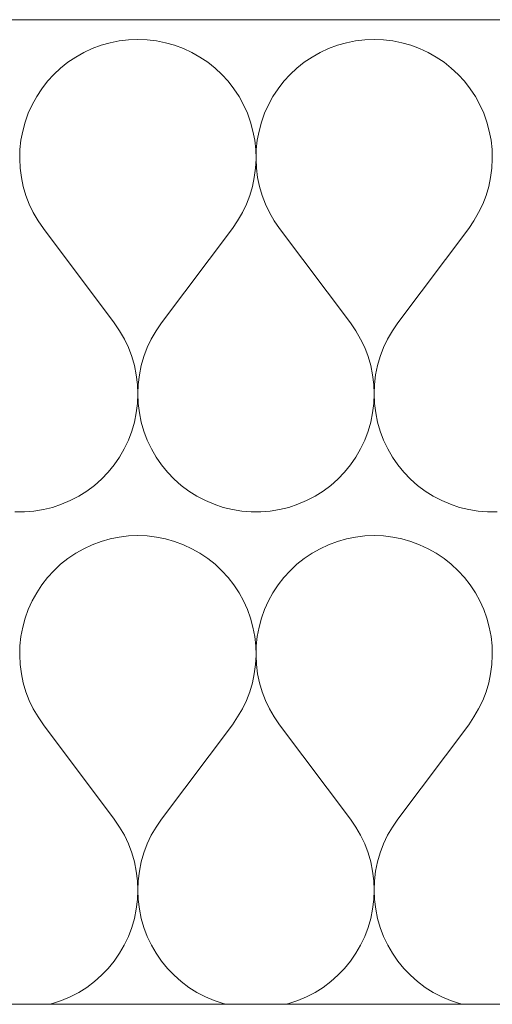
# Model space of a CAD drawing. Header units: metres. Extents: x -80 to 1923, y -189 to 69.
# Tile 227 of 256: x 1647.031 to 1647.151, y -175.469 to -175.219. Entities that reach past the tile are written whole.
import ezdxf

# ---------------------------------------------------------------- set-up
doc = ezdxf.new("R2010")
doc.units = ezdxf.units.M
doc.header["$MEASUREMENT"] = 0
doc.layers.add('V-02_Legende_4_0', color=7, linetype='Continuous')
doc.layers.add('V-02_Legende_4_Neubau_@RL_252 Dämmung', color=7, linetype='Continuous')

# ---------------------------------------------------------------- blocks, each defined once
blk = doc.blocks.new('*X715', base_point=(1585.13814, -197.52334))
at = {"layer": 'V-02_Legende_4_Neubau_@RL_252 Dämmung', "color": 8, "linetype": 'Continuous', "lineweight": 18, "ltscale": 1000}
for p, q in [((1647.05443, -175.22482), (1647.05214, -175.22547)), ((1647.05675, -175.22435), (1647.05443, -175.22482)), ((1647.05911, -175.22407), (1647.05675, -175.22435)), ((1647.06148, -175.22398), (1647.05911, -175.22407)), ((1647.06385, -175.22407), (1647.06148, -175.22398)), ((1647.0662, -175.22435), (1647.06385, -175.22407)), ((1647.06853, -175.22482), (1647.0662, -175.22435)), ((1647.07081, -175.22547), (1647.06853, -175.22482)), ((1647.11443, -175.22482), (1647.11214, -175.22547)), ((1647.11675, -175.22435), (1647.11443, -175.22482)), ((1647.11911, -175.22407), (1647.11675, -175.22435)), ((1647.12148, -175.22398), (1647.11911, -175.22407)), ((1647.12385, -175.22407), (1647.12148, -175.22398)), ((1647.1262, -175.22435), (1647.12385, -175.22407)), ((1647.12853, -175.22482), (1647.1262, -175.22435)), ((1647.13081, -175.22547), (1647.12853, -175.22482)), ((1647.04777, -175.22729), (1647.04571, -175.22846)), ((1647.04992, -175.22629), (1647.04777, -175.22729)), ((1647.05214, -175.22547), (1647.04992, -175.22629)), ((1647.07303, -175.22629), (1647.07081, -175.22547)), ((1647.07518, -175.22729), (1647.07303, -175.22629)), ((1647.07725, -175.22846), (1647.07518, -175.22729)), ((1647.10777, -175.22729), (1647.10571, -175.22846)), ((1647.10992, -175.22629), (1647.10777, -175.22729)), ((1647.11214, -175.22547), (1647.10992, -175.22629)), ((1647.13303, -175.22629), (1647.13081, -175.22547)), ((1647.13518, -175.22729), (1647.13303, -175.22629)), ((1647.13725, -175.22846), (1647.13518, -175.22729)), ((1647.04374, -175.22979), (1647.04188, -175.23126)), ((1647.04571, -175.22846), (1647.04374, -175.22979)), ((1647.07922, -175.22979), (1647.07725, -175.22846)), ((1647.08107, -175.23126), (1647.07922, -175.22979)), ((1647.10374, -175.22979), (1647.10188, -175.23126)), ((1647.10571, -175.22846), (1647.10374, -175.22979)), ((1647.13922, -175.22979), (1647.13725, -175.22846)), ((1647.14107, -175.23126), (1647.13922, -175.22979)), ((1647.04188, -175.23126), (1647.04015, -175.23288)), ((1647.0828, -175.23288), (1647.08107, -175.23126)), ((1647.10188, -175.23126), (1647.10015, -175.23288)), ((1647.1428, -175.23288), (1647.14107, -175.23126)), ((1647.03855, -175.23463), (1647.03709, -175.2365)), ((1647.04015, -175.23288), (1647.03855, -175.23463)), ((1647.0844, -175.23463), (1647.0828, -175.23288)), ((1647.08586, -175.2365), (1647.0844, -175.23463)), ((1647.09855, -175.23463), (1647.09709, -175.2365)), ((1647.10015, -175.23288), (1647.09855, -175.23463)), ((1647.1444, -175.23463), (1647.1428, -175.23288)), ((1647.14586, -175.2365), (1647.1444, -175.23463)), ((1647.03709, -175.2365), (1647.03579, -175.23849)), ((1647.08717, -175.23849), (1647.08586, -175.2365)), ((1647.09709, -175.2365), (1647.09579, -175.23849)), ((1647.14717, -175.23849), (1647.14586, -175.2365)), ((1647.03579, -175.23849), (1647.03464, -175.24056)), ((1647.08831, -175.24056), (1647.08717, -175.23849)), ((1647.09579, -175.23849), (1647.09464, -175.24056)), ((1647.14831, -175.24056), (1647.14717, -175.23849)), ((1647.03464, -175.24056), (1647.03367, -175.24273)), ((1647.08929, -175.24273), (1647.08831, -175.24056)), ((1647.09464, -175.24056), (1647.09367, -175.24273)), ((1647.14929, -175.24273), (1647.14831, -175.24056)), ((1647.03287, -175.24496), (1647.03224, -175.24725)), ((1647.03367, -175.24273), (1647.03287, -175.24496)), ((1647.09009, -175.24496), (1647.08929, -175.24273)), ((1647.09071, -175.24725), (1647.09009, -175.24496)), ((1647.09287, -175.24496), (1647.09224, -175.24725)), ((1647.09367, -175.24273), (1647.09287, -175.24496)), ((1647.15009, -175.24496), (1647.14929, -175.24273)), ((1647.15071, -175.24725), (1647.15009, -175.24496)), ((1647.03224, -175.24725), (1647.0318, -175.24958)), ((1647.09115, -175.24958), (1647.09071, -175.24725)), ((1647.09224, -175.24725), (1647.0918, -175.24958)), ((1647.15115, -175.24958), (1647.15071, -175.24725)), ((1647.0318, -175.24958), (1647.03155, -175.25193)), ((1647.09141, -175.25193), (1647.09115, -175.24958)), ((1647.0918, -175.24958), (1647.09155, -175.25193)), ((1647.15141, -175.25193), (1647.15115, -175.24958)), ((1647.03155, -175.25193), (1647.03148, -175.25431)), ((1647.09148, -175.25431), (1647.09141, -175.25193)), ((1647.09155, -175.25193), (1647.09148, -175.25431)), ((1647.15148, -175.25431), (1647.15141, -175.25193)), ((1647.03148, -175.25431), (1647.0316, -175.25667)), ((1647.09136, -175.25667), (1647.09148, -175.25431)), ((1647.09148, -175.25431), (1647.0916, -175.25667)), ((1647.15136, -175.25667), (1647.15148, -175.25431)), ((1647.0316, -175.25667), (1647.0319, -175.25903)), ((1647.09105, -175.25903), (1647.09136, -175.25667)), ((1647.0916, -175.25667), (1647.0919, -175.25903)), ((1647.15105, -175.25903), (1647.15136, -175.25667)), ((1647.0319, -175.25903), (1647.0324, -175.26135)), ((1647.09056, -175.26135), (1647.09105, -175.25903)), ((1647.0919, -175.25903), (1647.0924, -175.26135)), ((1647.15056, -175.26135), (1647.15105, -175.25903)), ((1647.0324, -175.26135), (1647.03307, -175.26362)), ((1647.08989, -175.26362), (1647.09056, -175.26135)), ((1647.0924, -175.26135), (1647.09307, -175.26362)), ((1647.14989, -175.26362), (1647.15056, -175.26135)), ((1647.03307, -175.26362), (1647.03392, -175.26583)), ((1647.08904, -175.26583), (1647.08989, -175.26362)), ((1647.09307, -175.26362), (1647.09392, -175.26583)), ((1647.14904, -175.26583), (1647.14989, -175.26362)), ((1647.03392, -175.26583), (1647.03494, -175.26797)), ((1647.08801, -175.26797), (1647.08904, -175.26583)), ((1647.09392, -175.26583), (1647.09494, -175.26797)), ((1647.14801, -175.26797), (1647.14904, -175.26583)), ((1647.03494, -175.26797), (1647.03613, -175.27003)), ((1647.08682, -175.27003), (1647.08801, -175.26797)), ((1647.09494, -175.26797), (1647.09613, -175.27003)), ((1647.14682, -175.27003), (1647.14801, -175.26797)), ((1647.03613, -175.27003), (1647.03748, -175.27198)), ((1647.05548, -175.29598), (1647.03748, -175.27198)), ((1647.06748, -175.29598), (1647.08548, -175.27198)), ((1647.08548, -175.27198), (1647.08682, -175.27003)), ((1647.09613, -175.27003), (1647.09748, -175.27198)), ((1647.11548, -175.29598), (1647.09748, -175.27198)), ((1647.12748, -175.29598), (1647.14548, -175.27198)), ((1647.14548, -175.27198), (1647.14682, -175.27003)), ((1647.05685, -175.29797), (1647.05548, -175.29598)), ((1647.06748, -175.29598), (1647.06611, -175.29797)), ((1647.11685, -175.29797), (1647.11548, -175.29598)), ((1647.12748, -175.29598), (1647.12611, -175.29797)), ((1647.05805, -175.30006), (1647.05685, -175.29797)), ((1647.06611, -175.29797), (1647.0649, -175.30006)), ((1647.11805, -175.30006), (1647.11685, -175.29797)), ((1647.12611, -175.29797), (1647.1249, -175.30006)), ((1647.05909, -175.30224), (1647.05805, -175.30006)), ((1647.05994, -175.3045), (1647.05909, -175.30224)), ((1647.06387, -175.30224), (1647.06301, -175.3045)), ((1647.0649, -175.30006), (1647.06387, -175.30224)), ((1647.11909, -175.30224), (1647.11805, -175.30006)), ((1647.11994, -175.3045), (1647.11909, -175.30224)), ((1647.12387, -175.30224), (1647.12301, -175.3045)), ((1647.1249, -175.30006), (1647.12387, -175.30224)), ((1647.06061, -175.30682), (1647.05994, -175.3045)), ((1647.06301, -175.3045), (1647.06234, -175.30682)), ((1647.12061, -175.30682), (1647.11994, -175.3045)), ((1647.12301, -175.3045), (1647.12234, -175.30682)), ((1647.06109, -175.30919), (1647.06061, -175.30682)), ((1647.06234, -175.30682), (1647.06186, -175.30919)), ((1647.12109, -175.30919), (1647.12061, -175.30682)), ((1647.12234, -175.30682), (1647.12186, -175.30919)), ((1647.06138, -175.31159), (1647.06109, -175.30919)), ((1647.06186, -175.30919), (1647.06157, -175.31159)), ((1647.12138, -175.31159), (1647.12109, -175.30919)), ((1647.12186, -175.30919), (1647.12157, -175.31159)), ((1647.06148, -175.314), (1647.06138, -175.31159)), ((1647.06157, -175.31159), (1647.06148, -175.314)), ((1647.12148, -175.314), (1647.12138, -175.31159)), ((1647.12157, -175.31159), (1647.12148, -175.314)), ((1647.06138, -175.31641), (1647.06148, -175.314)), ((1647.06148, -175.314), (1647.06158, -175.31641)), ((1647.12138, -175.31641), (1647.12148, -175.314)), ((1647.12148, -175.314), (1647.12158, -175.31641)), ((1647.06109, -175.31881), (1647.06138, -175.31641)), ((1647.06158, -175.31641), (1647.06187, -175.31881)), ((1647.12109, -175.31881), (1647.12138, -175.31641)), ((1647.12158, -175.31641), (1647.12187, -175.31881)), ((1647.0606, -175.32118), (1647.06109, -175.31881)), ((1647.06187, -175.31881), (1647.06235, -175.32118)), ((1647.1206, -175.32118), (1647.12109, -175.31881)), ((1647.12187, -175.31881), (1647.12235, -175.32118)), ((1647.05993, -175.32349), (1647.0606, -175.32118)), ((1647.06235, -175.32118), (1647.06303, -175.32349)), ((1647.11993, -175.32349), (1647.1206, -175.32118)), ((1647.12235, -175.32118), (1647.12303, -175.32349)), ((1647.05907, -175.32575), (1647.05993, -175.32349)), ((1647.06303, -175.32349), (1647.06388, -175.32575)), ((1647.11907, -175.32575), (1647.11993, -175.32349)), ((1647.12303, -175.32349), (1647.12388, -175.32575)), ((1647.05803, -175.32793), (1647.05907, -175.32575)), ((1647.06388, -175.32575), (1647.06492, -175.32793)), ((1647.11803, -175.32793), (1647.11907, -175.32575)), ((1647.12388, -175.32575), (1647.12492, -175.32793)), ((1647.05683, -175.33002), (1647.05803, -175.32793)), ((1647.06492, -175.32793), (1647.06613, -175.33002)), ((1647.11683, -175.33002), (1647.11803, -175.32793)), ((1647.12492, -175.32793), (1647.12613, -175.33002)), ((1647.05393, -175.33388), (1647.05545, -175.33201)), ((1647.05545, -175.33201), (1647.05683, -175.33002)), ((1647.06613, -175.33002), (1647.0675, -175.33201)), ((1647.0675, -175.33201), (1647.06903, -175.33388)), ((1647.11393, -175.33388), (1647.11545, -175.33201)), ((1647.11545, -175.33201), (1647.11683, -175.33002)), ((1647.12613, -175.33002), (1647.1275, -175.33201)), ((1647.1275, -175.33201), (1647.12903, -175.33388)), ((1647.05225, -175.33562), (1647.05393, -175.33388)), ((1647.06903, -175.33388), (1647.0707, -175.33562)), ((1647.11225, -175.33562), (1647.11393, -175.33388)), ((1647.12903, -175.33388), (1647.1307, -175.33562)), ((1647.04851, -175.33867), (1647.05044, -175.33722)), ((1647.05044, -175.33722), (1647.05225, -175.33562)), ((1647.0707, -175.33562), (1647.07251, -175.33722)), ((1647.07251, -175.33722), (1647.07444, -175.33867)), ((1647.10851, -175.33867), (1647.11044, -175.33722)), ((1647.11044, -175.33722), (1647.11225, -175.33562)), ((1647.1307, -175.33562), (1647.13251, -175.33722)), ((1647.13251, -175.33722), (1647.13444, -175.33867)), ((1647.04433, -175.34109), (1647.04647, -175.33996)), ((1647.04647, -175.33996), (1647.04851, -175.33867)), ((1647.07444, -175.33867), (1647.07648, -175.33996)), ((1647.07648, -175.33996), (1647.07862, -175.34109)), ((1647.10433, -175.34109), (1647.10647, -175.33996)), ((1647.10647, -175.33996), (1647.10851, -175.33867)), ((1647.13444, -175.33867), (1647.13648, -175.33996)), ((1647.13648, -175.33996), (1647.13862, -175.34109)), ((1647.03982, -175.3428), (1647.04211, -175.34203)), ((1647.04211, -175.34203), (1647.04433, -175.34109)), ((1647.07862, -175.34109), (1647.08084, -175.34203)), ((1647.08084, -175.34203), (1647.08313, -175.3428)), ((1647.09982, -175.3428), (1647.10211, -175.34203)), ((1647.10211, -175.34203), (1647.10433, -175.34109)), ((1647.13862, -175.34109), (1647.14084, -175.34203)), ((1647.14084, -175.34203), (1647.14313, -175.3428)), ((1647.03027, -175.34396), (1647.03268, -175.34396)), ((1647.03268, -175.34396), (1647.03509, -175.34376)), ((1647.03509, -175.34376), (1647.03748, -175.34337)), ((1647.03748, -175.34337), (1647.03982, -175.3428)), ((1647.08313, -175.3428), (1647.08548, -175.34337)), ((1647.08548, -175.34337), (1647.08786, -175.34376)), ((1647.08786, -175.34376), (1647.09027, -175.34396)), ((1647.09027, -175.34396), (1647.09268, -175.34396)), ((1647.09268, -175.34396), (1647.09509, -175.34376)), ((1647.09509, -175.34376), (1647.09748, -175.34337)), ((1647.09748, -175.34337), (1647.09982, -175.3428)), ((1647.14313, -175.3428), (1647.14548, -175.34337)), ((1647.14548, -175.34337), (1647.14786, -175.34376)), ((1647.14786, -175.34376), (1647.15027, -175.34396)), ((1647.15027, -175.34396), (1647.15268, -175.34396)), ((1647.06148, -175.34998), (1647.05911, -175.35007)), ((1647.06385, -175.35007), (1647.06148, -175.34998)), ((1647.12148, -175.34998), (1647.11911, -175.35007)), ((1647.12385, -175.35007), (1647.12148, -175.34998)), ((1647.04992, -175.35229), (1647.04777, -175.35329)), ((1647.05214, -175.35147), (1647.04992, -175.35229)), ((1647.05443, -175.35082), (1647.05214, -175.35147)), ((1647.05675, -175.35035), (1647.05443, -175.35082)), ((1647.05911, -175.35007), (1647.05675, -175.35035)), ((1647.0662, -175.35035), (1647.06385, -175.35007)), ((1647.06853, -175.35082), (1647.0662, -175.35035)), ((1647.07081, -175.35147), (1647.06853, -175.35082)), ((1647.07303, -175.35229), (1647.07081, -175.35147)), ((1647.07518, -175.35329), (1647.07303, -175.35229)), ((1647.10992, -175.35229), (1647.10777, -175.35329)), ((1647.11214, -175.35147), (1647.10992, -175.35229)), ((1647.11443, -175.35082), (1647.11214, -175.35147)), ((1647.11675, -175.35035), (1647.11443, -175.35082)), ((1647.11911, -175.35007), (1647.11675, -175.35035)), ((1647.1262, -175.35035), (1647.12385, -175.35007)), ((1647.12853, -175.35082), (1647.1262, -175.35035)), ((1647.13081, -175.35147), (1647.12853, -175.35082)), ((1647.13303, -175.35229), (1647.13081, -175.35147)), ((1647.13518, -175.35329), (1647.13303, -175.35229)), ((1647.04571, -175.35446), (1647.04374, -175.35579)), ((1647.04777, -175.35329), (1647.04571, -175.35446)), ((1647.07725, -175.35446), (1647.07518, -175.35329)), ((1647.07922, -175.35579), (1647.07725, -175.35446)), ((1647.10571, -175.35446), (1647.10374, -175.35579)), ((1647.10777, -175.35329), (1647.10571, -175.35446)), ((1647.13725, -175.35446), (1647.13518, -175.35329)), ((1647.13922, -175.35579), (1647.13725, -175.35446)), ((1647.04188, -175.35726), (1647.04015, -175.35888)), ((1647.04374, -175.35579), (1647.04188, -175.35726)), ((1647.08107, -175.35726), (1647.07922, -175.35579)), ((1647.0828, -175.35888), (1647.08107, -175.35726)), ((1647.10188, -175.35726), (1647.10015, -175.35888)), ((1647.10374, -175.35579), (1647.10188, -175.35726)), ((1647.14107, -175.35726), (1647.13922, -175.35579)), ((1647.1428, -175.35888), (1647.14107, -175.35726)), ((1647.04015, -175.35888), (1647.03855, -175.36063)), ((1647.0844, -175.36063), (1647.0828, -175.35888)), ((1647.10015, -175.35888), (1647.09855, -175.36063)), ((1647.1444, -175.36063), (1647.1428, -175.35888)), ((1647.03855, -175.36063), (1647.03709, -175.3625)), ((1647.08586, -175.3625), (1647.0844, -175.36063)), ((1647.09855, -175.36063), (1647.09709, -175.3625)), ((1647.14586, -175.3625), (1647.1444, -175.36063)), ((1647.03579, -175.36449), (1647.03464, -175.36656)), ((1647.03709, -175.3625), (1647.03579, -175.36449)), ((1647.08717, -175.36449), (1647.08586, -175.3625)), ((1647.08831, -175.36656), (1647.08717, -175.36449)), ((1647.09579, -175.36449), (1647.09464, -175.36656)), ((1647.09709, -175.3625), (1647.09579, -175.36449)), ((1647.14717, -175.36449), (1647.14586, -175.3625)), ((1647.14831, -175.36656), (1647.14717, -175.36449)), ((1647.03464, -175.36656), (1647.03367, -175.36873)), ((1647.08929, -175.36873), (1647.08831, -175.36656)), ((1647.09464, -175.36656), (1647.09367, -175.36873)), ((1647.14929, -175.36873), (1647.14831, -175.36656)), ((1647.03367, -175.36873), (1647.03287, -175.37096)), ((1647.09009, -175.37096), (1647.08929, -175.36873)), ((1647.09367, -175.36873), (1647.09287, -175.37096)), ((1647.15009, -175.37096), (1647.14929, -175.36873)), ((1647.03287, -175.37096), (1647.03224, -175.37325)), ((1647.09071, -175.37325), (1647.09009, -175.37096)), ((1647.09287, -175.37096), (1647.09224, -175.37325)), ((1647.15071, -175.37325), (1647.15009, -175.37096)), ((1647.03224, -175.37325), (1647.0318, -175.37558)), ((1647.09115, -175.37558), (1647.09071, -175.37325)), ((1647.09224, -175.37325), (1647.0918, -175.37558)), ((1647.15115, -175.37558), (1647.15071, -175.37325)), ((1647.0318, -175.37558), (1647.03155, -175.37793)), ((1647.09141, -175.37793), (1647.09115, -175.37558)), ((1647.0918, -175.37558), (1647.09155, -175.37793)), ((1647.15141, -175.37793), (1647.15115, -175.37558)), ((1647.03155, -175.37793), (1647.03148, -175.38031)), ((1647.09148, -175.38031), (1647.09141, -175.37793)), ((1647.09155, -175.37793), (1647.09148, -175.38031)), ((1647.15148, -175.38031), (1647.15141, -175.37793)), ((1647.03148, -175.38031), (1647.0316, -175.38267)), ((1647.09136, -175.38267), (1647.09148, -175.38031)), ((1647.09148, -175.38031), (1647.0916, -175.38267)), ((1647.15136, -175.38267), (1647.15148, -175.38031)), ((1647.0316, -175.38267), (1647.0319, -175.38503)), ((1647.09105, -175.38503), (1647.09136, -175.38267)), ((1647.0916, -175.38267), (1647.0919, -175.38503)), ((1647.15105, -175.38503), (1647.15136, -175.38267)), ((1647.0319, -175.38503), (1647.0324, -175.38735)), ((1647.0324, -175.38735), (1647.03307, -175.38962)), ((1647.08989, -175.38962), (1647.09056, -175.38735)), ((1647.09056, -175.38735), (1647.09105, -175.38503)), ((1647.0919, -175.38503), (1647.0924, -175.38735)), ((1647.0924, -175.38735), (1647.09307, -175.38962)), ((1647.14989, -175.38962), (1647.15056, -175.38735)), ((1647.15056, -175.38735), (1647.15105, -175.38503)), ((1647.03307, -175.38962), (1647.03392, -175.39183)), ((1647.08904, -175.39183), (1647.08989, -175.38962)), ((1647.09307, -175.38962), (1647.09392, -175.39183)), ((1647.14904, -175.39183), (1647.14989, -175.38962)), ((1647.03392, -175.39183), (1647.03494, -175.39397)), ((1647.08801, -175.39397), (1647.08904, -175.39183)), ((1647.09392, -175.39183), (1647.09494, -175.39397)), ((1647.14801, -175.39397), (1647.14904, -175.39183)), ((1647.03494, -175.39397), (1647.03613, -175.39603)), ((1647.08682, -175.39603), (1647.08801, -175.39397)), ((1647.09494, -175.39397), (1647.09613, -175.39603)), ((1647.14682, -175.39603), (1647.14801, -175.39397)), ((1647.03613, -175.39603), (1647.03748, -175.39798)), ((1647.08548, -175.39798), (1647.08682, -175.39603)), ((1647.09613, -175.39603), (1647.09748, -175.39798)), ((1647.14548, -175.39798), (1647.14682, -175.39603)), ((1647.05548, -175.42198), (1647.03748, -175.39798)), ((1647.06748, -175.42198), (1647.08548, -175.39798)), ((1647.11548, -175.42198), (1647.09748, -175.39798)), ((1647.12748, -175.42198), (1647.14548, -175.39798)), ((1647.05685, -175.42397), (1647.05548, -175.42198)), ((1647.06748, -175.42198), (1647.06611, -175.42397)), ((1647.11685, -175.42397), (1647.11548, -175.42198)), ((1647.12748, -175.42198), (1647.12611, -175.42397)), ((1647.05805, -175.42606), (1647.05685, -175.42397)), ((1647.06611, -175.42397), (1647.0649, -175.42606)), ((1647.11805, -175.42606), (1647.11685, -175.42397)), ((1647.12611, -175.42397), (1647.1249, -175.42606)), ((1647.05909, -175.42824), (1647.05805, -175.42606)), ((1647.0649, -175.42606), (1647.06387, -175.42824)), ((1647.11909, -175.42824), (1647.11805, -175.42606)), ((1647.1249, -175.42606), (1647.12387, -175.42824)), ((1647.05994, -175.4305), (1647.05909, -175.42824)), ((1647.06387, -175.42824), (1647.06301, -175.4305)), ((1647.11994, -175.4305), (1647.11909, -175.42824)), ((1647.12387, -175.42824), (1647.12301, -175.4305)), ((1647.06061, -175.43282), (1647.05994, -175.4305)), ((1647.06301, -175.4305), (1647.06234, -175.43282)), ((1647.12061, -175.43282), (1647.11994, -175.4305)), ((1647.12301, -175.4305), (1647.12234, -175.43282)), ((1647.06109, -175.43519), (1647.06061, -175.43282)), ((1647.06234, -175.43282), (1647.06186, -175.43519)), ((1647.12109, -175.43519), (1647.12061, -175.43282)), ((1647.12234, -175.43282), (1647.12186, -175.43519)), ((1647.06138, -175.43759), (1647.06109, -175.43519)), ((1647.06186, -175.43519), (1647.06157, -175.43759)), ((1647.12138, -175.43759), (1647.12109, -175.43519)), ((1647.12186, -175.43519), (1647.12157, -175.43759)), ((1647.06148, -175.44), (1647.06138, -175.43759)), ((1647.06138, -175.44241), (1647.06148, -175.44)), ((1647.06157, -175.43759), (1647.06148, -175.44)), ((1647.06148, -175.44), (1647.06158, -175.44241)), ((1647.12148, -175.44), (1647.12138, -175.43759)), ((1647.12138, -175.44241), (1647.12148, -175.44)), ((1647.12157, -175.43759), (1647.12148, -175.44)), ((1647.12148, -175.44), (1647.12158, -175.44241)), ((1647.06109, -175.44481), (1647.06138, -175.44241)), ((1647.06158, -175.44241), (1647.06187, -175.44481)), ((1647.12109, -175.44481), (1647.12138, -175.44241)), ((1647.12158, -175.44241), (1647.12187, -175.44481)), ((1647.0606, -175.44718), (1647.06109, -175.44481)), ((1647.06187, -175.44481), (1647.06235, -175.44718)), ((1647.1206, -175.44718), (1647.12109, -175.44481)), ((1647.12187, -175.44481), (1647.12235, -175.44718)), ((1647.05993, -175.44949), (1647.0606, -175.44718)), ((1647.06235, -175.44718), (1647.06303, -175.44949)), ((1647.11993, -175.44949), (1647.1206, -175.44718)), ((1647.12235, -175.44718), (1647.12303, -175.44949)), ((1647.05907, -175.45175), (1647.05993, -175.44949)), ((1647.06303, -175.44949), (1647.06388, -175.45175)), ((1647.11907, -175.45175), (1647.11993, -175.44949)), ((1647.12303, -175.44949), (1647.12388, -175.45175)), ((1647.05803, -175.45393), (1647.05907, -175.45175)), ((1647.06388, -175.45175), (1647.06492, -175.45393)), ((1647.11803, -175.45393), (1647.11907, -175.45175)), ((1647.12388, -175.45175), (1647.12492, -175.45393)), ((1647.05683, -175.45602), (1647.05803, -175.45393)), ((1647.06492, -175.45393), (1647.06613, -175.45602)), ((1647.11683, -175.45602), (1647.11803, -175.45393)), ((1647.12492, -175.45393), (1647.12613, -175.45602)), ((1647.05545, -175.45801), (1647.05683, -175.45602)), ((1647.06613, -175.45602), (1647.0675, -175.45801)), ((1647.11545, -175.45801), (1647.11683, -175.45602)), ((1647.12613, -175.45602), (1647.1275, -175.45801)), ((1647.05225, -175.46162), (1647.05393, -175.45988)), ((1647.05393, -175.45988), (1647.05545, -175.45801)), ((1647.0675, -175.45801), (1647.06903, -175.45988)), ((1647.06903, -175.45988), (1647.0707, -175.46162)), ((1647.11225, -175.46162), (1647.11393, -175.45988)), ((1647.11393, -175.45988), (1647.11545, -175.45801)), ((1647.1275, -175.45801), (1647.12903, -175.45988)), ((1647.12903, -175.45988), (1647.1307, -175.46162)), ((1647.05044, -175.46322), (1647.05225, -175.46162)), ((1647.0707, -175.46162), (1647.07251, -175.46322)), ((1647.11044, -175.46322), (1647.11225, -175.46162)), ((1647.1307, -175.46162), (1647.13251, -175.46322)), ((1647.04647, -175.46596), (1647.04851, -175.46467)), ((1647.04851, -175.46467), (1647.05044, -175.46322)), ((1647.07251, -175.46322), (1647.07444, -175.46467)), ((1647.07444, -175.46467), (1647.07648, -175.46596)), ((1647.10647, -175.46596), (1647.10851, -175.46467)), ((1647.10851, -175.46467), (1647.11044, -175.46322)), ((1647.13251, -175.46322), (1647.13444, -175.46467)), ((1647.13444, -175.46467), (1647.13648, -175.46596)), ((1647.04211, -175.46803), (1647.04433, -175.46709)), ((1647.04433, -175.46709), (1647.04647, -175.46596)), ((1647.07648, -175.46596), (1647.07862, -175.46709)), ((1647.07862, -175.46709), (1647.08084, -175.46803)), ((1647.10211, -175.46803), (1647.10433, -175.46709)), ((1647.10433, -175.46709), (1647.10647, -175.46596)), ((1647.13648, -175.46596), (1647.13862, -175.46709)), ((1647.13862, -175.46709), (1647.14084, -175.46803)), ((1647.03908, -175.46898), (1647.03982, -175.4688)), ((1647.03982, -175.4688), (1647.04211, -175.46803)), ((1647.08084, -175.46803), (1647.08313, -175.4688)), ((1647.08313, -175.4688), (1647.08388, -175.46898)), ((1647.09908, -175.46898), (1647.09982, -175.4688)), ((1647.09982, -175.4688), (1647.10211, -175.46803)), ((1647.14084, -175.46803), (1647.14313, -175.4688)), ((1647.14313, -175.4688), (1647.14388, -175.46898))]:
    blk.add_line(p, q, dxfattribs=at)

msp = doc.modelspace()

# ---------------------------------------------------------------- linework, layer by layer
at = {"layer": 'V-02_Legende_4_Neubau_@RL_252 Dämmung', "color": 7, "linetype": 'Continuous', "lineweight": 18, "ltscale": 1000, "flags": 128}
msp.add_lwpolyline([(1646.32148, -175.21898), (1647.32148, -175.21898), (1647.32148, -175.46898), (1646.32148, -175.46898)], close=True, dxfattribs=at)

# ---------------------------------------------------------------- block references
at = {"layer": 'V-02_Legende_4_0', "color": 7, "linetype": 'Continuous', "lineweight": 13, "ltscale": 1000}
msp.add_blockref('*X715', (1585.13814, -197.52334), dxfattribs=at)

doc.saveas('drawing.dxf')
